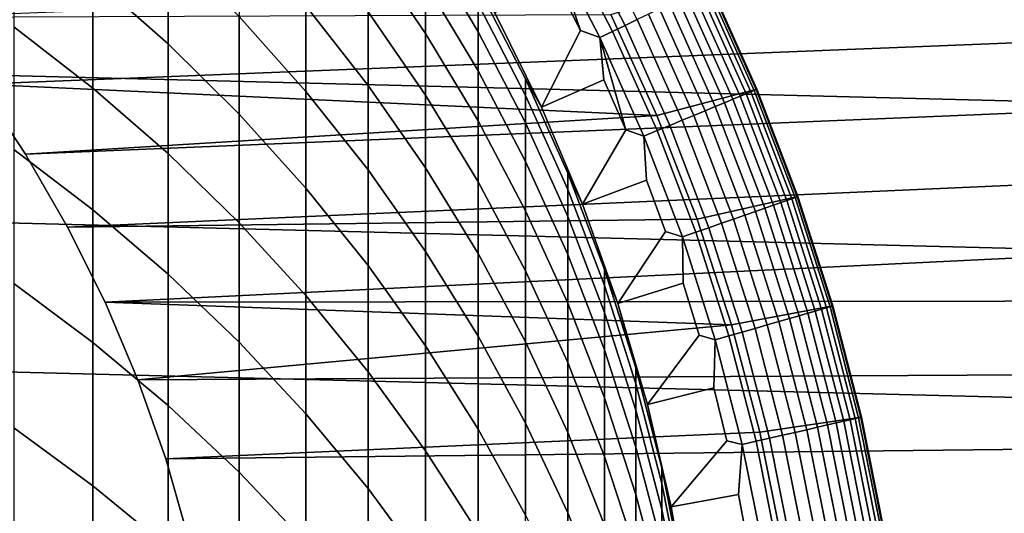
# Model space of a CAD drawing. Header units: metres. Extents: x -22 to 95, y -240 to 22.
# Tile 92 of 180: x 8.46 to 15.67, y 2.63 to 6.25. Entities that reach past the tile are written whole.
import ezdxf

# ---------------------------------------------------------------- set-up
doc = ezdxf.new("R2010")
doc.units = ezdxf.units.M
doc.layers.add('solid_10_151_013_XXX', color=7, linetype='CONTINUOUS')

msp = doc.modelspace()

# ---------------------------------------------------------------- linework, layer by layer
at = {"layer": 'solid_10_151_013_XXX'}
for points in [[(-20.630594, 7.640606), (20.99091, 6.586448), (21.297699, 5.514322), (-20.99091, 6.586448)], [(8.995679, 6.559834, 261.535614), (9.545941, 6.072731, 261.352966), (9.545941, 6.795556, 259.302063), (8.995679, 7.289552, 259.465149)], [(11.010072, 6.766608, 252.656204), (11.430777, 6.149442, 252.53154), (11.430777, 6.520597, 250.484589), (11.010072, 7.14224, 250.584549)], [(8.417112, 6.198416, 263.765015), (8.995679, 5.74817, 263.575378), (8.995679, 6.559834, 261.535614), (8.417112, 7.017281, 261.707184)], [(11.430777, 6.809866, 248.424469), (11.815516, 6.162295, 248.346664), (11.815516, 6.366636, 246.302536), (11.430777, 7.016793, 246.354462)], [(12.435186, 6.872685, 137.178131), (12.800979, 6.164626, 137.178131), (12.892159, 6.208536, 137.150986), (12.523761, 6.921638, 137.150986)], [(12.523761, 6.921638, 137.150986), (12.892159, 6.208536, 137.150986), (12.98028, 6.250973, 137.113419), (12.609365, 6.968949, 137.113419)], [(10.066169, 6.273039, 259.129517), (10.554725, 5.723646, 258.94812), (10.554725, 6.350893, 256.913055), (10.066169, 6.907081, 257.072388)], [(10.554725, 6.350893, 256.913055), (11.010072, 5.769248, 256.746399), (11.010072, 6.308701, 254.711243), (10.554725, 6.896527, 254.854584)], [(12.344614, 6.822627, 137.194519), (12.707741, 6.119726, 137.194519), (12.800979, 6.164626, 137.178131), (12.435186, 6.872685, 137.178131)], [(9.545941, 6.072731, 261.352966), (10.066169, 5.557507, 261.159729), (10.066169, 6.273039, 259.129517), (9.545941, 6.795556, 259.302063)], [(11.430777, 6.520597, 250.484589), (11.815516, 5.87664, 250.381042), (11.815516, 6.162295, 248.346664), (11.430777, 6.809866, 248.424469)], [(12.344614, 6.822627, 137.194519), (12.384957, 6.527845, 137.199997), (12.566326, 6.1715, 137.199997)], [(12.344614, 6.822627, 137.194519), (12.566326, 6.1715, 137.199997), (12.707741, 6.119726, 137.194519)], [(8.161953, 5.777755, 135), (19.52947, 6.232946, 135), (19.362524, 6.733693, 135), (7.790793, 6.269247, 135)], [(11.010072, 6.308701, 254.711243), (11.430777, 5.696995, 254.562088), (11.430777, 6.149442, 252.53154), (11.010072, 6.766608, 252.656204)], [(-20.99091, 6.586448), (21.297699, 5.514322), (21.54973, 4.428241), (-21.297699, 5.514322)], [(8.995679, 5.74817, 263.575378), (9.545941, 5.268736, 263.373413), (9.545941, 6.072731, 261.352966), (8.995679, 6.559834, 261.535614)], [(11.430777, 6.149442, 252.53154), (11.815516, 5.510126, 252.40242), (11.815516, 5.87664, 250.381042), (11.430777, 6.520597, 250.484589)], [(11.815516, 6.489337, 244.251877), (12.163079, 5.817096, 244.225082), (12.280032, 5.608103, 242.199997), (11.939844, 6.300009, 242.199997)], [(11.815516, 6.366636, 246.302536), (12.163079, 5.695997, 246.248962), (12.163079, 5.817096, 244.225082), (11.815516, 6.489337, 244.251877)], [(12.280021, 5.608124, 137.199997), (12.566326, 6.1715, 137.199997), (12.384957, 6.527845, 137.199997), (11.939835, 6.300026, 137.199997)], [(13.125929, 5.547277, 135.199997), (12.787956, 6.287349, 135.199997), (13.51455, 6.508225, 135.199997), (13.858117, 5.740417, 135.199997)], [(13.470757, 6.487175, 136.507919), (13.813303, 5.721658, 136.507919), (13.838244, 5.731988, 136.406677), (13.495079, 6.498888, 136.406677)], [(13.495079, 6.498888, 136.406677), (13.838244, 5.731988, 136.406677), (13.853263, 5.738209, 136.303177), (13.509725, 6.50594, 136.303177)], [(13.509725, 6.50594, 136.303177), (13.853263, 5.738209, 136.303177), (13.858192, 5.740253, 136.199997), (13.514532, 6.508258, 136.199997)], [(13.514532, 6.508258, 136.199997), (13.858192, 5.740253, 136.199997), (13.858117, 5.740417, 135.199997), (13.51455, 6.508225, 135.199997)], [(13.283556, 6.397024, 136.868591), (13.621343, 5.642145, 136.868591), (13.682202, 5.667354, 136.787109), (13.342907, 6.425605, 136.787109)], [(13.342907, 6.425605, 136.787109), (13.682202, 5.667354, 136.787109), (13.734852, 5.689162, 136.699188), (13.39425, 6.450331, 136.699188)], [(13.39425, 6.450331, 136.699188), (13.734852, 5.689162, 136.699188), (13.778712, 5.70733, 136.605774), (13.437023, 6.47093, 136.605774)], [(13.437023, 6.47093, 136.605774), (13.778712, 5.70733, 136.605774), (13.813303, 5.721658, 136.507919), (13.470757, 6.487175, 136.507919)], [(10.554725, 5.723646, 258.94812), (11.010072, 5.149104, 258.758423), (11.010072, 5.769248, 256.746399), (10.554725, 6.350893, 256.913055)], [(11.815516, 6.162295, 248.346664), (12.163079, 5.494324, 248.266418), (12.163079, 5.695997, 246.248962), (11.815516, 6.366636, 246.302536)], [(13.143522, 6.329587, 137.008713), (13.477748, 5.582666, 137.008713), (13.55294, 5.613812, 136.942719), (13.21685, 6.3649, 136.942719)], [(13.21685, 6.3649, 136.942719), (13.55294, 5.613812, 136.942719), (13.621343, 5.642145, 136.868591), (13.283556, 6.397024, 136.868591)], [(12.787956, 6.287349, 136), (13.125929, 5.547277, 136), (8.16188, 5.777853, 136), (7.79083, 6.269212, 136)], [(10.066169, 5.557507, 261.159729), (10.554725, 5.01578, 260.956573), (10.554725, 5.723646, 258.94812), (10.066169, 6.273039, 259.129517)], [(11.010072, 5.769248, 256.746399), (11.430777, 5.163972, 256.572968), (11.430777, 5.696995, 254.562088), (11.010072, 6.308701, 254.711243)], [(11.939844, 6.300009, 242.199997), (12.280032, 5.608103, 242.199997), (12.280021, 5.608124, 137.199997), (11.939835, 6.300026, 137.199997)], [(13.125929, 5.547277, 136), (12.787956, 6.287349, 136), (12.787956, 6.287349, 135.199997), (13.125929, 5.547277, 135.199997)], [(12.98028, 6.250973, 137.113419), (13.310354, 5.513329, 137.113419), (13.396588, 5.549048, 137.065811), (13.064375, 6.291471, 137.065811)], [(13.064375, 6.291471, 137.065811), (13.396588, 5.549048, 137.065811), (13.477748, 5.582666, 137.008713), (13.143522, 6.329587, 137.008713)], [(8.502153, 5.264345, 135), (19.683529, 5.727878, 135), (19.52947, 6.232946, 135), (8.161953, 5.777755, 135)], [(12.800979, 6.164626, 137.178131), (13.126493, 5.437171, 137.178131), (13.219992, 5.4759, 137.150986), (12.892159, 6.208536, 137.150986)], [(12.892159, 6.208536, 137.150986), (13.219992, 5.4759, 137.150986), (13.310354, 5.513329, 137.113419), (12.98028, 6.250973, 137.113419)], [(8.417112, 5.29818, 265.788574), (8.995679, 4.855851, 265.581116), (8.995679, 5.74817, 263.575378), (8.417112, 6.198416, 263.765015)], [(11.430777, 5.696995, 254.562088), (11.815516, 5.063333, 254.407562), (11.815516, 5.510126, 252.40242), (11.430777, 6.149442, 252.53154)], [(11.815516, 5.87664, 250.381042), (12.163079, 5.212399, 250.274231), (12.163079, 5.494324, 248.266418), (11.815516, 6.162295, 248.346664)], [(12.707741, 6.119726, 137.194519), (12.566326, 6.1715, 137.199997), (12.280021, 5.608124, 137.199997), (12.737488, 5.81002, 137.199997)], [(12.707741, 6.119726, 137.194519), (13.030885, 5.397569, 137.194519), (13.126493, 5.437171, 137.178131), (12.800979, 6.164626, 137.178131)], [(9.545941, 5.268736, 263.373413), (10.066169, 4.761622, 263.159821), (10.066169, 5.557507, 261.159729), (9.545941, 6.072731, 261.352966)], [(12.707741, 6.119726, 137.194519), (12.737488, 5.81002, 137.199997), (12.898172, 5.444, 137.199997)], [(12.707741, 6.119726, 137.194519), (12.898172, 5.444, 137.199997), (13.030885, 5.397569, 137.194519)], [(11.815516, 5.510126, 252.40242), (12.163079, 4.850669, 252.269211), (12.163079, 5.212399, 250.274231), (11.815516, 5.87664, 250.381042)], [(8.16188, 5.777853, 136), (8.502191, 5.264281, 136), (8.502153, 5.264345, 135), (8.161953, 5.777755, 135)], [(13.125929, 5.547277, 136), (8.502191, 5.264281, 136), (8.16188, 5.777853, 136)], [(11.010072, 5.149104, 258.758423), (11.430777, 4.551223, 258.561005), (11.430777, 5.163972, 256.572968), (11.010072, 5.769248, 256.746399)], [(12.163079, 5.817096, 244.225082), (12.472374, 5.126441, 244.197556), (12.580164, 4.897904, 242.199997), (12.280032, 5.608103, 242.199997)], [(12.163079, 5.695997, 246.248962), (12.472374, 5.006987, 246.193939), (12.472374, 5.126441, 244.197556), (12.163079, 5.817096, 244.225082)], [(12.58016, 4.897911, 137.199997), (12.898172, 5.444, 137.199997), (12.737488, 5.81002, 137.199997), (12.280021, 5.608124, 137.199997)], [(8.810102, 4.730965, 135), (19.824467, 5.219243, 135), (19.683529, 5.727878, 135), (8.502153, 5.264345, 135)], [(8.995679, 4.855851, 265.581116), (9.545941, 4.384847, 265.360229), (9.545941, 5.268736, 263.373413), (8.995679, 5.74817, 263.575378)], [(10.554725, 5.01578, 260.956573), (11.010072, 4.449257, 260.744141), (11.010072, 5.149104, 258.758423), (10.554725, 5.723646, 258.94812)], [(11.430777, 5.163972, 256.572968), (11.815516, 4.536973, 256.393311), (11.815516, 5.063333, 254.407562), (11.430777, 5.696995, 254.562088)], [(12.163079, 5.494324, 248.266418), (12.472374, 4.808055, 248.183975), (12.472374, 5.006987, 246.193939), (12.163079, 5.695997, 246.248962)], [(13.421304, 4.788645, 135.199997), (13.125929, 5.547277, 135.199997), (13.858117, 5.740417, 135.199997), (14.15828, 4.954103, 135.199997)], [(13.734852, 5.689162, 136.699188), (14.032238, 4.910092, 136.699188), (14.077048, 4.925772, 136.605774), (13.778712, 5.70733, 136.605774)], [(13.778712, 5.70733, 136.605774), (14.077048, 4.925772, 136.605774), (14.112389, 4.938138, 136.507919), (13.813303, 5.721658, 136.507919)], [(13.813303, 5.721658, 136.507919), (14.112389, 4.938138, 136.507919), (14.13787, 4.947054, 136.406677), (13.838244, 5.731988, 136.406677)], [(13.838244, 5.731988, 136.406677), (14.13787, 4.947054, 136.406677), (14.153213, 4.952423, 136.303177), (13.853263, 5.738209, 136.303177)], [(13.853263, 5.738209, 136.303177), (14.153213, 4.952423, 136.303177), (14.158249, 4.954188, 136.199997), (13.858192, 5.740253, 136.199997)], [(13.858192, 5.740253, 136.199997), (14.158249, 4.954188, 136.199997), (14.15828, 4.954103, 135.199997), (13.858117, 5.740417, 135.199997)], [(13.55294, 5.613812, 136.942719), (13.846389, 4.845061, 136.942719), (13.916271, 4.869514, 136.868591), (13.621343, 5.642145, 136.868591)], [(13.621343, 5.642145, 136.868591), (13.916271, 4.869514, 136.868591), (13.978449, 4.891271, 136.787109), (13.682202, 5.667354, 136.787109)], [(13.682202, 5.667354, 136.787109), (13.978449, 4.891271, 136.787109), (14.032238, 4.910092, 136.699188), (13.734852, 5.689162, 136.699188)], [(10.066169, 4.761622, 263.159821), (10.554725, 4.228424, 262.935242), (10.554725, 5.01578, 260.956573), (10.066169, 5.557507, 261.159729)], [(12.280032, 5.608103, 242.199997), (12.580164, 4.897904, 242.199997), (12.58016, 4.897911, 137.199997), (12.280021, 5.608124, 137.199997)], [(13.396588, 5.549048, 137.065811), (13.68665, 4.789166, 137.065811), (13.769567, 4.81818, 137.008713), (13.477748, 5.582666, 137.008713)], [(13.477748, 5.582666, 137.008713), (13.769567, 4.81818, 137.008713), (13.846389, 4.845061, 136.942719), (13.55294, 5.613812, 136.942719)], [(-21.297699, 5.514322), (21.54973, 4.428241), (21.746239, 3.33181), (-21.54973, 4.428241)], [(13.125929, 5.547277, 136), (13.421304, 4.788645, 136), (8.810132, 4.73092, 136), (8.502191, 5.264281, 136)], [(11.815516, 5.063333, 254.407562), (12.163079, 4.40971, 254.248184), (12.163079, 4.850669, 252.269211), (11.815516, 5.510126, 252.40242)], [(12.163079, 5.212399, 250.274231), (12.472374, 4.529962, 250.16449), (12.472374, 4.808055, 248.183975), (12.163079, 5.494324, 248.266418)], [(13.421304, 4.788645, 136), (13.125929, 5.547277, 136), (13.125929, 5.547277, 135.199997), (13.421304, 4.788645, 135.199997)], [(13.219992, 5.4759, 137.150986), (13.50623, 4.726035, 137.150986), (13.59855, 4.758338, 137.113419), (13.310354, 5.513329, 137.113419)], [(13.310354, 5.513329, 137.113419), (13.59855, 4.758338, 137.113419), (13.68665, 4.789166, 137.065811), (13.396588, 5.549048, 137.065811)], [(13.030885, 5.397569, 137.194519), (12.898172, 5.444, 137.199997), (12.58016, 4.897911, 137.199997), (13.048392, 5.073407, 137.199997)], [(13.030885, 5.397569, 137.194519), (13.313029, 4.658431, 137.194519), (13.410707, 4.69261, 137.178131), (13.126493, 5.437171, 137.178131)], [(13.126493, 5.437171, 137.178131), (13.410707, 4.69261, 137.178131), (13.50623, 4.726035, 137.150986), (13.219992, 5.4759, 137.150986)], [(13.313029, 4.658431, 137.194519), (13.030885, 5.397569, 137.194519), (13.048392, 5.073407, 137.199997), (13.18793, 4.69877, 137.199997)], [(8.417112, 4.318003, 267.774628), (8.995679, 3.884293, 267.549744), (8.995679, 4.855851, 265.581116), (8.417112, 5.29818, 265.788574)], [(8.810132, 4.73092, 136), (8.810102, 4.730965, 135), (8.502153, 5.264345, 135), (8.502191, 5.264281, 136)], [(9.545941, 4.384847, 265.360229), (10.066169, 3.886649, 265.126587), (10.066169, 4.761622, 263.159821), (9.545941, 5.268736, 263.373413)], [(9.084634, 4.179638, 135), (19.952297, 4.706991, 135), (19.824467, 5.219243, 135), (8.810102, 4.730965, 135)], [(12.163079, 4.850669, 252.269211), (12.472374, 4.173148, 252.132355), (12.472374, 4.529962, 250.16449), (12.163079, 5.212399, 250.274231)], [(11.010072, 4.449257, 260.744141), (11.430777, 3.85972, 260.523041), (11.430777, 4.551223, 258.561005), (11.010072, 5.149104, 258.758423)], [(11.430777, 4.551223, 258.561005), (11.815516, 3.931882, 258.356506), (11.815516, 4.536973, 256.393311), (11.430777, 5.163972, 256.572968)], [(12.472374, 5.126441, 244.197556), (12.742425, 4.419542, 244.169388), (12.839263, 4.17173, 242.199997), (12.580164, 4.897904, 242.199997)], [(12.472374, 5.006987, 246.193939), (12.742425, 4.301774, 246.137619), (12.742425, 4.419542, 244.169388), (12.472374, 5.126441, 244.197556)], [(11.815516, 4.536973, 256.393311), (12.163079, 3.890222, 256.208008), (12.163079, 4.40971, 254.248184), (11.815516, 5.063333, 254.407562)], [(12.839265, 4.171717, 137.199997), (13.18793, 4.69877, 137.199997), (13.048392, 5.073407, 137.199997), (12.58016, 4.897911, 137.199997)], [(10.554725, 4.228424, 262.935242), (11.010072, 3.670819, 262.700378), (11.010072, 4.449257, 260.744141), (10.554725, 5.01578, 260.956573)], [(12.472374, 4.808055, 248.183975), (12.742425, 4.105647, 248.099579), (12.742425, 4.301774, 246.137619), (12.472374, 5.006987, 246.193939)], [(13.672745, 4.014786, 135.199997), (13.421304, 4.788645, 135.199997), (14.15828, 4.954103, 135.199997), (14.413714, 4.152683, 135.199997)], [(13.978449, 4.891271, 136.787109), (14.230714, 4.099798, 136.787109), (14.285474, 4.115574, 136.699188), (14.032238, 4.910092, 136.699188)], [(14.032238, 4.910092, 136.699188), (14.285474, 4.115574, 136.699188), (14.331093, 4.128717, 136.605774), (14.077048, 4.925772, 136.605774)], [(14.077048, 4.925772, 136.605774), (14.331093, 4.128717, 136.605774), (14.36707, 4.139082, 136.507919), (14.112389, 4.938138, 136.507919)], [(14.112389, 4.938138, 136.507919), (14.36707, 4.139082, 136.507919), (14.393012, 4.146555, 136.406677), (14.13787, 4.947054, 136.406677)], [(14.13787, 4.947054, 136.406677), (14.393012, 4.146555, 136.406677), (14.408631, 4.151055, 136.303177), (14.153213, 4.952423, 136.303177)], [(14.153213, 4.952423, 136.303177), (14.408631, 4.151055, 136.303177), (14.413759, 4.152534, 136.199997), (14.158249, 4.954188, 136.199997)], [(14.158249, 4.954188, 136.199997), (14.413759, 4.152534, 136.199997), (14.413714, 4.152683, 135.199997), (14.15828, 4.954103, 135.199997)], [(8.995679, 3.884293, 267.549744), (9.545941, 3.422468, 267.310242), (9.545941, 4.384847, 265.360229), (8.995679, 4.855851, 265.581116)], [(12.163079, 4.40971, 254.248184), (12.472374, 3.738182, 254.084442), (12.472374, 4.173148, 252.132355), (12.163079, 4.850669, 252.269211)], [(12.580164, 4.897904, 242.199997), (12.839263, 4.17173, 242.199997), (12.839265, 4.171717, 137.199997), (12.58016, 4.897911, 137.199997)], [(13.769567, 4.81818, 137.008713), (14.018063, 4.038534, 137.008713), (14.096271, 4.061066, 136.942719), (13.846389, 4.845061, 136.942719)], [(13.846389, 4.845061, 136.942719), (14.096271, 4.061066, 136.942719), (14.167415, 4.081562, 136.868591), (13.916271, 4.869514, 136.868591)], [(13.916271, 4.869514, 136.868591), (14.167415, 4.081562, 136.868591), (14.230714, 4.099798, 136.787109), (13.978449, 4.891271, 136.787109)], [(13.421304, 4.788645, 136), (13.672745, 4.014786, 136), (9.084583, 4.179736, 136), (8.810132, 4.73092, 136)], [(10.066169, 3.886649, 265.126587), (10.554725, 3.362826, 264.880951), (10.554725, 4.228424, 262.935242), (10.066169, 4.761622, 263.159821)], [(12.472374, 4.529962, 250.16449), (12.742425, 3.831475, 250.052185), (12.742425, 4.105647, 248.099579), (12.472374, 4.808055, 248.183975)], [(13.672745, 4.014786, 136), (13.421304, 4.788645, 136), (13.421304, 4.788645, 135.199997), (13.672745, 4.014786, 135.199997)], [(13.59855, 4.758338, 137.113419), (13.843959, 3.988376, 137.113419), (13.93365, 4.014215, 137.065811), (13.68665, 4.789166, 137.065811)], [(13.68665, 4.789166, 137.065811), (13.93365, 4.014215, 137.065811), (14.018063, 4.038534, 137.008713), (13.769567, 4.81818, 137.008713)], [(8.810132, 4.73092, 136), (9.084583, 4.179736, 136), (9.084634, 4.179638, 135), (8.810102, 4.730965, 135)], [(9.084634, 4.179638, 135), (20.06686, 4.191781, 135), (19.952297, 4.706991, 135)], [(13.313029, 4.658431, 137.194519), (13.18793, 4.69877, 137.199997), (12.839265, 4.171717, 137.199997), (13.316796, 4.320058, 137.199997)], [(13.313029, 4.658431, 137.194519), (13.553286, 3.904634, 137.194519), (13.652727, 3.933283, 137.178131), (13.410707, 4.69261, 137.178131)], [(13.410707, 4.69261, 137.178131), (13.652727, 3.933283, 137.178131), (13.749973, 3.961299, 137.150986), (13.50623, 4.726035, 137.150986)], [(13.50623, 4.726035, 137.150986), (13.749973, 3.961299, 137.150986), (13.843959, 3.988376, 137.113419), (13.59855, 4.758338, 137.113419)], [(13.553286, 3.904634, 137.194519), (13.313029, 4.658431, 137.194519), (13.316796, 4.320058, 137.199997), (13.434775, 3.937853, 137.199997)], [(11.430777, 3.85972, 260.523041), (11.815516, 3.249022, 260.294037), (11.815516, 3.931882, 258.356506), (11.430777, 4.551223, 258.561005)], [(11.815516, 3.931882, 258.356506), (12.163079, 3.293031, 258.145569), (12.163079, 3.890222, 256.208008), (11.815516, 4.536973, 256.393311)], [(12.472374, 4.173148, 252.132355), (12.742425, 3.479694, 251.992294), (12.742425, 3.831475, 250.052185), (12.472374, 4.529962, 250.16449)], [(-21.54973, 4.428241), (21.746239, 3.33181), (21.887098, 2.225952), (-21.746239, 3.33181)], [(11.010072, 3.670819, 262.700378), (11.430777, 3.090562, 262.455963), (11.430777, 3.85972, 260.523041), (11.010072, 4.449257, 260.744141)], [(12.163079, 3.890222, 256.208008), (12.472374, 3.225754, 256.017639), (12.472374, 3.738182, 254.084442), (12.163079, 4.40971, 254.248184)], [(12.742425, 4.419542, 244.169388), (12.972383, 3.698627, 244.140656), (12.839263, 4.17173, 242.199997)], [(12.742425, 4.301774, 246.137619), (12.972383, 3.582576, 246.08017), (12.972383, 3.698627, 244.140656), (12.742425, 4.419542, 244.169388)], [(9.545941, 3.422468, 267.310242), (10.066169, 2.933979, 267.056915), (10.066169, 3.886649, 265.126587), (9.545941, 4.384847, 265.360229)], [(8.417112, 3.259442, 269.720062), (8.995679, 2.835042, 269.478058), (8.995679, 3.884293, 267.549744), (8.417112, 4.318003, 267.774628)], [(12.742425, 4.105647, 248.099579), (12.972383, 3.38931, 248.013519), (12.972383, 3.582576, 246.08017), (12.742425, 4.301774, 246.137619)], [(13.056488, 3.431923, 137.199997), (13.434775, 3.937853, 137.199997), (13.316796, 4.320058, 137.199997), (12.839265, 4.171717, 137.199997)], [(9.324705, 3.612455, 135), (20.168163, 3.673569, 135), (20.06686, 4.191781, 135), (9.084634, 4.179638, 135)], [(10.554725, 3.362826, 264.880951), (11.010072, 2.815026, 264.624023), (11.010072, 3.670819, 262.700378), (10.554725, 4.228424, 262.935242)], [(9.084583, 4.179736, 136), (9.324752, 3.612345, 136), (9.324705, 3.612455, 135), (9.084634, 4.179638, 135)], [(13.672745, 4.014786, 136), (9.324752, 3.612345, 136), (9.084583, 4.179736, 136)], [(12.472374, 3.738182, 254.084442), (12.742425, 3.050862, 253.91684), (12.742425, 3.479694, 251.992294), (12.472374, 4.173148, 252.132355)], [(12.839263, 4.17173, 242.199997), (13.056482, 3.431947, 242.199997), (13.056488, 3.431923, 137.199997), (12.839265, 4.171717, 137.199997)], [(13.161527, 2.965961, 244.111465), (13.056482, 3.431947, 242.199997), (12.839263, 4.17173, 242.199997), (12.972383, 3.698627, 244.140656)], [(13.879645, 3.227673, 135.199997), (13.672745, 4.014786, 135.199997), (14.413714, 4.152683, 135.199997), (14.6239, 3.337882, 135.199997)], [(14.230714, 4.099798, 136.787109), (14.438204, 3.295426, 136.787109), (14.493762, 3.308107, 136.699188), (14.285474, 4.115574, 136.699188)], [(14.285474, 4.115574, 136.699188), (14.493762, 3.308107, 136.699188), (14.540047, 3.318671, 136.605774), (14.331093, 4.128717, 136.605774)], [(14.331093, 4.128717, 136.605774), (14.540047, 3.318671, 136.605774), (14.576549, 3.327002, 136.507919), (14.36707, 4.139082, 136.507919)], [(14.36707, 4.139082, 136.507919), (14.576549, 3.327002, 136.507919), (14.602868, 3.333009, 136.406677), (14.393012, 4.146555, 136.406677)], [(14.393012, 4.146555, 136.406677), (14.602868, 3.333009, 136.406677), (14.618715, 3.336627, 136.303177), (14.408631, 4.151055, 136.303177)], [(14.408631, 4.151055, 136.303177), (14.618715, 3.336627, 136.303177), (14.623919, 3.337815, 136.199997), (14.413759, 4.152534, 136.199997)], [(14.413759, 4.152534, 136.199997), (14.623919, 3.337815, 136.199997), (14.6239, 3.337882, 135.199997), (14.413714, 4.152683, 135.199997)], [(12.742425, 3.831475, 250.052185), (12.972383, 3.119138, 249.937637), (12.972383, 3.38931, 248.013519), (12.742425, 4.105647, 248.099579)], [(13.93365, 4.014215, 137.065811), (14.136808, 3.226634, 137.065811), (14.222452, 3.246182, 137.008713), (14.018063, 4.038534, 137.008713)], [(14.018063, 4.038534, 137.008713), (14.222452, 3.246182, 137.008713), (14.3018, 3.264292, 136.942719), (14.096271, 4.061066, 136.942719)], [(14.096271, 4.061066, 136.942719), (14.3018, 3.264292, 136.942719), (14.373981, 3.280767, 136.868591), (14.167415, 4.081562, 136.868591)], [(14.167415, 4.081562, 136.868591), (14.373981, 3.280767, 136.868591), (14.438204, 3.295426, 136.787109), (14.230714, 4.099798, 136.787109)], [(13.672745, 4.014786, 136), (13.879645, 3.227673, 136), (9.529372, 3.031667, 136), (9.324752, 3.612345, 136)], [(13.879645, 3.227673, 136), (13.672745, 4.014786, 136), (13.672745, 4.014786, 135.199997), (13.879645, 3.227673, 135.199997)], [(13.749973, 3.961299, 137.150986), (13.950455, 3.1841, 137.150986), (14.04581, 3.205864, 137.113419), (13.843959, 3.988376, 137.113419)], [(13.843959, 3.988376, 137.113419), (14.04581, 3.205864, 137.113419), (14.136808, 3.226634, 137.065811), (13.93365, 4.014215, 137.065811)], [(11.815516, 3.249022, 260.294037), (12.163079, 2.619086, 260.0578), (12.163079, 3.293031, 258.145569), (11.815516, 3.931882, 258.356506)], [(13.553286, 3.904634, 137.194519), (13.434775, 3.937853, 137.199997), (13.056488, 3.431923, 137.199997), (13.541874, 3.552108, 137.199997)], [(13.750898, 3.138553, 137.194519), (13.553286, 3.904634, 137.194519), (13.541874, 3.552108, 137.199997), (13.637866, 3.163632, 137.199997)], [(13.553286, 3.904634, 137.194519), (13.750898, 3.138553, 137.194519), (13.851789, 3.161581, 137.178131), (13.652727, 3.933283, 137.178131)], [(13.652727, 3.933283, 137.178131), (13.851789, 3.161581, 137.178131), (13.950455, 3.1841, 137.150986), (13.749973, 3.961299, 137.150986)], [(8.995679, 2.835042, 269.478058), (9.545941, 2.383129, 269.220337), (9.545941, 3.422468, 267.310242), (8.995679, 3.884293, 267.549744)], [(10.066169, 2.933979, 267.056915), (10.554725, 2.420364, 266.790588), (10.554725, 3.362826, 264.880951), (10.066169, 3.886649, 265.126587)], [(11.430777, 3.090562, 262.455963), (11.815516, 2.489478, 262.202789), (11.815516, 3.249022, 260.294037), (11.430777, 3.85972, 260.523041)], [(12.163079, 3.293031, 258.145569), (12.472374, 2.63668, 257.928864), (12.472374, 3.225754, 256.017639), (12.163079, 3.890222, 256.208008)], [(12.742425, 3.479694, 251.992294), (12.972383, 2.772488, 251.849442), (12.972383, 3.119138, 249.937637), (12.742425, 3.831475, 250.052185)], [(12.472374, 3.225754, 256.017639), (12.742425, 2.54566, 255.822769), (12.742425, 3.050862, 253.91684), (12.472374, 3.738182, 254.084442)], [(12.972383, 3.582576, 246.08017), (13.161527, 2.851656, 246.021805), (13.161527, 2.965961, 244.111465), (12.972383, 3.698627, 244.140656)], [(9.529406, 3.031566, 135), (20.256067, 3.153036, 135), (20.168163, 3.673569, 135), (9.324705, 3.612455, 135)], [(9.324752, 3.612345, 136), (9.529372, 3.031667, 136), (9.529406, 3.031566, 135), (9.324705, 3.612455, 135)], [(11.010072, 2.815026, 264.624023), (11.430777, 2.244972, 264.356689), (11.430777, 3.090562, 262.455963), (11.010072, 3.670819, 262.700378)], [(12.972383, 3.38931, 248.013519), (13.161527, 2.661299, 247.926056), (13.161527, 2.851656, 246.021805), (12.972383, 3.582576, 246.08017)], [(13.231117, 2.680956, 137.199997), (13.637866, 3.163632, 137.199997), (13.541874, 3.552108, 137.199997), (13.056488, 3.431923, 137.199997)], [(12.742425, 3.050862, 253.91684), (12.972383, 2.349912, 253.745926), (12.972383, 2.772488, 251.849442), (12.742425, 3.479694, 251.992294)], [(9.545941, 2.383129, 269.220337), (10.066169, 1.905126, 268.947754), (10.066169, 2.933979, 267.056915), (9.545941, 3.422468, 267.310242)], [(12.972383, 3.119138, 249.937637), (13.161527, 2.395191, 249.821228), (13.161527, 2.661299, 247.926056), (12.972383, 3.38931, 248.013519)], [(13.056482, 3.431947, 242.199997), (13.231114, 2.680971, 242.199997), (13.231117, 2.680956, 137.199997), (13.056488, 3.431923, 137.199997)], [(13.309258, 2.223852, 244.081894), (13.231114, 2.680971, 242.199997), (13.056482, 3.431947, 242.199997), (13.161527, 2.965961, 244.111465)], [(-21.746239, 3.33181), (21.887098, 2.225952), (21.971785, 1.1139), (-21.887098, 2.225952)], [(10.554725, 2.420364, 266.790588), (11.010072, 1.883239, 266.512054), (11.010072, 2.815026, 264.624023), (10.554725, 3.362826, 264.880951)], [(14.041317, 2.429808, 135.199997), (13.879645, 3.227673, 135.199997), (14.6239, 3.337882, 135.199997), (14.78809, 2.512457, 135.199997)], [(14.493762, 3.308107, 136.699188), (14.656447, 2.490231, 136.699188), (14.703252, 2.498183, 136.605774), (14.540047, 3.318671, 136.605774)], [(14.540047, 3.318671, 136.605774), (14.703252, 2.498183, 136.605774), (14.740164, 2.504455, 136.507919), (14.576549, 3.327002, 136.507919)], [(14.576549, 3.327002, 136.507919), (14.740164, 2.504455, 136.507919), (14.766778, 2.508976, 136.406677), (14.602868, 3.333009, 136.406677)], [(14.602868, 3.333009, 136.406677), (14.766778, 2.508976, 136.406677), (14.782804, 2.511699, 136.303177), (14.618715, 3.336627, 136.303177)], [(14.618715, 3.336627, 136.303177), (14.782804, 2.511699, 136.303177), (14.788065, 2.512594, 136.199997), (14.623919, 3.337815, 136.199997)], [(14.623919, 3.337815, 136.199997), (14.788065, 2.512594, 136.199997), (14.78809, 2.512457, 135.199997), (14.6239, 3.337882, 135.199997)], [(8.417112, 2.124182, 271.621735), (8.995679, 1.709765, 271.363007), (8.995679, 2.835042, 269.478058), (8.417112, 3.259442, 269.720062)], [(11.815516, 2.489478, 262.202789), (12.163079, 1.869459, 261.94162), (12.163079, 2.619086, 260.0578), (11.815516, 3.249022, 260.294037)], [(12.163079, 2.619086, 260.0578), (12.472374, 1.971895, 259.815094), (12.472374, 2.63668, 257.928864), (12.163079, 3.293031, 258.145569)], [(14.136808, 3.226634, 137.065811), (14.295487, 2.428901, 137.065811), (14.382092, 2.443616, 137.008713), (14.222452, 3.246182, 137.008713)], [(14.222452, 3.246182, 137.008713), (14.382092, 2.443616, 137.008713), (14.462331, 2.457249, 136.942719), (14.3018, 3.264292, 136.942719)], [(14.3018, 3.264292, 136.942719), (14.462331, 2.457249, 136.942719), (14.535322, 2.469651, 136.868591), (14.373981, 3.280767, 136.868591)], [(14.373981, 3.280767, 136.868591), (14.535322, 2.469651, 136.868591), (14.600266, 2.480685, 136.787109), (14.438204, 3.295426, 136.787109)], [(14.438204, 3.295426, 136.787109), (14.600266, 2.480685, 136.787109), (14.656447, 2.490231, 136.699188), (14.493762, 3.308107, 136.699188)], [(13.879645, 3.227673, 136), (14.041317, 2.429808, 136), (9.697953, 2.439192, 136), (9.529372, 3.031667, 136)], [(12.472374, 2.63668, 257.928864), (12.742425, 1.964893, 257.707031), (12.742425, 2.54566, 255.822769), (12.472374, 3.225754, 256.017639)], [(13.851789, 3.161581, 137.178131), (14.007269, 2.379931, 137.178131), (14.107041, 2.396883, 137.150986), (13.950455, 3.1841, 137.150986)], [(14.041317, 2.429808, 136), (13.879645, 3.227673, 136), (13.879645, 3.227673, 135.199997), (14.041317, 2.429808, 135.199997)], [(13.950455, 3.1841, 137.150986), (14.107041, 2.396883, 137.150986), (14.203467, 2.413266, 137.113419), (14.04581, 3.205864, 137.113419)], [(14.04581, 3.205864, 137.113419), (14.203467, 2.413266, 137.113419), (14.295487, 2.428901, 137.065811), (14.136808, 3.226634, 137.065811)], [(9.697959, 2.439176, 135), (20.33057, 2.630133, 135), (20.256067, 3.153036, 135), (9.529406, 3.031566, 135)], [(12.972383, 2.772488, 251.849442), (13.161527, 2.053756, 251.704269), (13.161527, 2.395191, 249.821228), (12.972383, 3.119138, 249.937637)], [(13.750898, 3.138553, 137.194519), (13.637866, 3.163632, 137.199997), (13.231117, 2.680956, 137.199997), (13.722732, 2.77243, 137.199997)], [(13.905246, 2.362596, 137.194519), (13.750898, 3.138553, 137.194519), (13.722732, 2.77243, 137.199997), (13.796337, 2.379313, 137.199997)], [(13.750898, 3.138553, 137.194519), (13.905246, 2.362596, 137.194519), (14.007269, 2.379931, 137.178131), (13.851789, 3.161581, 137.178131)], [(9.529372, 3.031667, 136), (9.697953, 2.439192, 136), (9.697959, 2.439176, 135), (9.529406, 3.031566, 135)], [(11.430777, 2.244972, 264.356689), (11.815516, 1.654457, 264.079742), (11.815516, 2.489478, 262.202789), (11.430777, 3.090562, 262.455963)], [(12.742425, 2.54566, 255.822769), (12.972383, 1.85208, 255.624039), (12.972383, 2.349912, 253.745926), (12.742425, 3.050862, 253.91684)], [(13.161527, 2.851656, 246.021805), (13.309258, 2.111315, 245.962662), (13.309258, 2.223852, 244.081894), (13.161527, 2.965961, 244.111465)], [(10.066169, 1.905126, 268.947754), (10.554725, 1.402535, 268.661163), (10.554725, 2.420364, 266.790588), (10.066169, 2.933979, 267.056915)], [(8.995679, 1.709765, 271.363007), (9.545941, 1.268483, 271.087494), (9.545941, 2.383129, 269.220337), (8.995679, 2.835042, 269.478058)], [(11.010072, 1.883239, 266.512054), (11.430777, 1.324293, 266.222198), (11.430777, 2.244972, 264.356689), (11.010072, 2.815026, 264.624023)], [(13.161527, 2.661299, 247.926056), (13.309258, 1.923903, 247.837463), (13.309258, 2.111315, 245.962662), (13.161527, 2.851656, 246.021805)], [(12.972383, 2.349912, 253.745926), (13.161527, 1.637538, 253.57222), (13.161527, 2.053756, 251.704269), (12.972383, 2.772488, 251.849442)], [(13.362587, 1.921268, 137.199997), (13.796337, 2.379313, 137.199997), (13.722732, 2.77243, 137.199997), (13.231117, 2.680956, 137.199997)], [(13.231114, 2.680971, 242.199997), (13.36259, 1.92125, 242.199997), (13.362587, 1.921268, 137.199997), (13.231117, 2.680956, 137.199997)], [(13.415114, 1.474633, 244.052032), (13.36259, 1.92125, 242.199997), (13.231114, 2.680971, 242.199997), (13.309258, 2.223852, 244.081894)], [(12.472374, 1.971895, 259.815094), (12.742425, 1.309483, 259.566681), (12.742425, 1.964893, 257.707031), (12.472374, 2.63668, 257.928864)], [(13.161527, 2.395191, 249.821228), (13.309258, 1.661912, 249.703308), (13.309258, 1.923903, 247.837463), (13.161527, 2.661299, 247.926056)]]:
    msp.add_3dface(points, dxfattribs=at)

doc.saveas('drawing.dxf')
